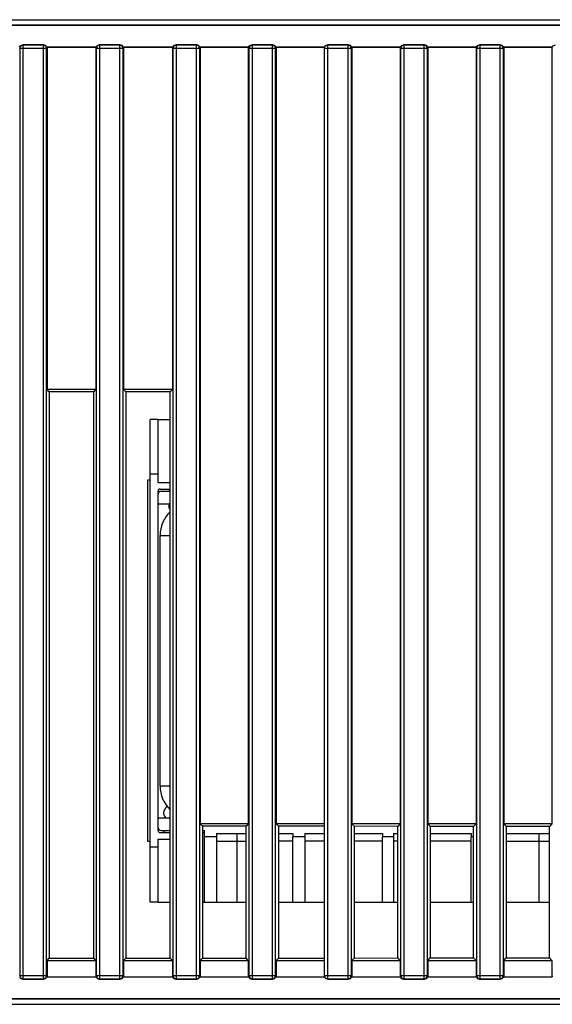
# Model space of a CAD drawing. Header units: millimetres. Extents: x 0 to 841, y 0 to 594.
# Tile 7 of 127: x 331 to 355, y 93 to 138. Entities that reach past the tile are written whole.
import ezdxf

# ---------------------------------------------------------------- set-up
doc = ezdxf.new("R2010")
doc.units = ezdxf.units.MM
doc.header["$LTSCALE"] = 46.255
doc.layers.get('0').update_dxf_attribs({"linetype": 'CONTINUOUS'})
for name, color, linetype in [('CHAMFERS', 7, 'CONTINUOUS'), ('CURVES', 7, 'CONTINUOUS'), ('DRAFTS', 7, 'CONTINUOUS'), ('ROUNDS', 7, 'CONTINUOUS')]:
    doc.layers.add(name, color=color, linetype=linetype)

msp = doc.modelspace()

# ---------------------------------------------------------------- linework, layer by layer
at = {"color": 7, "linetype": 'CONTINUOUS'}
for p, q in [((334.0412, 136.7712), (334.0412, 136.8206)), ((337.5412, 136.7712), (337.5412, 136.8206)), ((341.0112, 136.7712), (341.0112, 136.8206)), ((344.4812, 136.77), (344.4812, 136.8206)), ((347.9512, 136.7712), (347.9512, 136.8206)), ((351.4212, 136.7712), (351.4212, 136.8206)), ((354.8912, 136.7712), (354.8912, 136.8206)), ((336.8662, 119.7956), (337.4321, 119.7956)), ((336.3912, 117.0206), (336.3912, 100.5206)), ((336.5162, 117.0206), (336.3912, 117.0206)), ((336.8662, 116.9206), (337.4321, 116.9206)), ((337.3868, 116.6206), (337.3851, 116.5206)), ((336.8662, 115.9456), (337.4321, 115.9456)), ((337.375, 115.9456), (337.3728, 115.8206)), ((336.8662, 101.5956), (337.4321, 101.5956)), ((338.9015, 100.9206), (338.9912, 100.9206)), ((339.5412, 100.8706), (340.8994, 100.8706)), ((339.5412, 100.8706), (339.5412, 100.7206)), ((342.3742, 100.8706), (343.0412, 100.8706)), ((343.0412, 100.8706), (343.0412, 100.7206)), ((343.5912, 100.8706), (344.4812, 100.8706)), ((343.5912, 100.8706), (343.5912, 100.7206)), ((345.8468, 100.8706), (347.1412, 100.8706)), ((347.1412, 100.8706), (347.1412, 100.7206)), ((347.6412, 100.8706), (347.8341, 100.8706)), ((347.6412, 100.8706), (347.6412, 100.7206)), ((349.3195, 100.8706), (351.1912, 100.8706)), ((351.1912, 100.8706), (351.1912, 100.7206)), ((352.7921, 100.8706), (354.7688, 100.8706)), ((336.3912, 100.5206), (336.5162, 100.5206)), ((336.8662, 100.6206), (337.4321, 100.6206)), ((336.8662, 97.7456), (337.4321, 97.7456)), ((338.9015, 97.7456), (338.9912, 97.7456)), ((340.8994, 97.7206), (339.5412, 97.7206)), ((343.0412, 97.7206), (342.3742, 97.7206)), ((344.4812, 97.7206), (343.5912, 97.7206)), ((347.1412, 97.7206), (345.8468, 97.7206)), ((347.8341, 97.7206), (347.6412, 97.7206)), ((351.1912, 97.7206), (349.3195, 97.7206)), ((354.7688, 97.7206), (352.7921, 97.7206)), ((331.7912, 94.37), (331.791, 94.3208)), ((335.2912, 94.37), (335.291, 94.3208)), ((338.7912, 94.37), (338.791, 94.3208)), ((342.2612, 94.37), (342.261, 94.3208)), ((344.4812, 94.3206), (344.4812, 94.3712)), ((345.7312, 94.37), (345.731, 94.3208)), ((349.2012, 94.37), (349.201, 94.3208)), ((352.6712, 94.37), (352.671, 94.3208))]:
    msp.add_line(p, q, dxfattribs=at)
for centre, start, end in [((313.1071, 136.7719), 359.99787, 0.14949), ((316.6071, 136.7719), 359.99787, 0.14949), ((320.1071, 136.7719), 359.99787, 0.14949), ((323.5771, 136.7719), 359.99787, 0.14949), ((327.0471, 136.7719), 359.99787, 0.14949), ((330.5171, 136.7719), 359.99787, 0.14949), ((333.9871, 136.7719), 359.99787, 0.14949), ((352.7253, 94.3693), 179.99787, 180.14949), ((356.2253, 94.3693), 179.99787, 180.14949), ((359.6953, 94.3693), 179.99787, 180.14949), ((366.6353, 94.3693), 179.99787, 180.14949), ((370.1053, 94.3693), 179.99787, 180.14949), ((373.5753, 94.3693), 179.99787, 180.14949)]:
    msp.add_arc(centre, 18.6841, start, end, dxfattribs=at)
for centre, major_axis, ratio, start_param, end_param in [((331.6406, 136.77), (0.1069, 0.1069), 0.9924325, -0.4466673, 0.7816001), ((335.1406, 136.77), (0.1069, 0.1069), 0.9924325, -0.4466673, 0.7816001), ((338.6406, 136.77), (0.1069, 0.1069), 0.9924325, -0.4466673, 0.7816001), ((342.1106, 136.77), (0.1069, 0.1069), 0.9924325, -0.4466673, 0.7816001), ((345.5806, 136.77), (0.1069, 0.1069), 0.9924325, -0.4466673, 0.7816001), ((349.0506, 136.77), (0.1069, 0.1069), 0.9924325, -0.4466673, 0.7816001), ((352.5206, 136.77), (0.1069, 0.1069), 0.9924325, -0.4466673, 0.7816001), ((330.6918, 94.3712), (0.1069, 0.1069), 0.9924325, 2.6949253, 3.9231927), ((331.6406, 94.3712), (-0.1069, 0.1069), 0.9924325, -3.9231927, -2.6949253), ((334.1918, 94.3712), (0.1069, 0.1069), 0.9924325, -3.58826, -2.3599926), ((335.1406, 94.3712), (-0.1069, 0.1069), 0.9924325, -3.9231927, -2.6949253), ((337.6918, 94.3712), (0.1069, 0.1069), 0.9924325, -3.58826, -2.3599926), ((338.6406, 94.3712), (-0.1069, 0.1069), 0.9924325, -3.9231927, -2.6949253), ((341.1618, 94.3712), (0.1069, 0.1069), 0.9924325, -3.58826, -2.3599926), ((342.1106, 94.3712), (-0.1069, 0.1069), 0.9924325, -3.9231927, -2.6949253), ((344.6312, 94.3712), (0, 0.1506), 0.9961947, -4.36986, -3.1415927), ((345.5806, 94.3712), (-0.1069, 0.1069), 0.9924325, -3.9231927, -2.6949253), ((348.1018, 94.3712), (0.1069, 0.1069), 0.9924325, -3.58826, -2.3599926), ((349.0506, 94.3712), (-0.1069, 0.1069), 0.9924325, -3.9231927, -2.6949253), ((351.5718, 94.3712), (0.1069, 0.1069), 0.9924325, -3.58826, -2.3599926), ((352.5206, 94.3712), (-0.1069, 0.1069), 0.9924325, -3.9231927, -2.6949253)]:
    msp.add_ellipse(centre, major_axis=major_axis, ratio=ratio, start_param=start_param, end_param=end_param, dxfattribs=at)
for points in [[(330.5451, 136.8206), (330.5635, 136.8765), (330.6318, 136.9206), (330.6906, 136.9206)], [(334.0451, 136.8206), (334.0635, 136.8765), (334.1318, 136.9206), (334.1906, 136.9206)], [(337.5451, 136.8206), (337.5635, 136.8765), (337.6318, 136.9206), (337.6906, 136.9206)], [(341.0151, 136.8206), (341.0335, 136.8765), (341.1018, 136.9206), (341.1606, 136.9206)], [(344.4852, 136.8206), (344.4981, 136.8589), (344.5332, 136.8904), (344.5698, 136.9074)], [(344.5698, 136.9074), (344.5888, 136.9162), (344.6103, 136.9206), (344.6312, 136.9206)], [(347.9551, 136.8206), (347.9735, 136.8765), (348.0418, 136.9206), (348.1006, 136.9206)], [(351.4251, 136.8206), (351.4435, 136.8765), (351.5118, 136.9206), (351.5706, 136.9206)], [(354.8951, 136.8206), (354.9135, 136.8765), (354.9818, 136.9206), (355.0406, 136.9206)], [(337.1454, 100.9533), (337.1403, 100.9428), (337.1357, 100.9323), (337.1316, 100.9218)]]:
    msp.add_open_spline(points, degree=3, dxfattribs=at)
for points, knots in [([(337.3728, 115.8206), (337.372, 115.7737), (337.3892, 115.7117), (337.4216, 115.6495), (337.4299, 115.6345)], [0, 0, 0, 0, 0.7600589, 1, 1, 1, 1]), ([(337.2754, 102.1391), (337.2558, 102.1061), (337.2105, 102.0383), (337.1489, 101.9357), (337.1212, 101.8307), (337.1388, 101.7249), (337.1795, 101.6463), (337.2047, 101.6032), (337.2092, 101.5956)], [0, 0, 0, 0, 0.1839564, 0.3776067, 0.571257, 0.7649072, 0.9585575, 1, 1, 1, 1]), ([(336.3955, 100.8436), (336.3965, 100.8315), (336.3967, 100.8185), (336.3958, 100.8055), (336.3957, 100.8045)], [0, 0, 0, 0, 0.9272992, 1, 1, 1, 1]), ([(337.1839, 101.0222), (337.1765, 101.0102), (337.1627, 100.9872), (337.1506, 100.9642), (337.1454, 100.9533)], [0, 0, 0, 0, 0.5250154, 1, 1, 1, 1])]:
    msp.add_open_spline(points, degree=3, knots=knots, dxfattribs=at)
at = {"layer": 'CHAMFERS', "color": 7, "linetype": 'CONTINUOUS'}
for p, q in [((338.9912, 97.7206), (338.9912, 101.0206)), ((339.5412, 100.7206), (338.9912, 100.7206)), ((339.5412, 100.7206), (339.5412, 97.7206)), ((343.5912, 100.7206), (343.0412, 100.7206)), ((343.0412, 97.7206), (343.0412, 100.7206)), ((343.5912, 100.7206), (343.5912, 97.7206)), ((347.6412, 100.7206), (347.1412, 100.7206)), ((347.1412, 97.7206), (347.1412, 100.7206)), ((347.6412, 100.7206), (347.6412, 97.7206)), ((351.3015, 100.7206), (351.1912, 100.7206)), ((351.1912, 97.7206), (351.1912, 100.7206)), ((339.5412, 97.7206), (338.9912, 97.7206)), ((343.5912, 97.7206), (343.0412, 97.7206)), ((347.6412, 97.7206), (347.1412, 97.7206)), ((351.3015, 97.7206), (351.1912, 97.7206))]:
    msp.add_line(p, q, dxfattribs=at)
at = {"layer": 'CURVES', "color": 40, "linetype": 'CONTINUOUS'}
for p, q in [((388.2437, 137.8206), (317.7912, 137.8206)), ((388.2437, 93.3206), (317.7912, 93.3206))]:
    msp.add_line(p, q, dxfattribs=at)
at = {"layer": 'DRAFTS', "color": 7, "linetype": 'CONTINUOUS'}
for p, q in [((331.7828, 136.8206), (334.0451, 136.8206)), ((331.8, 136.8188), (331.7912, 136.8206)), ((331.8, 136.8188), (331.8, 121.1618)), ((334.0325, 136.8188), (331.8, 136.8188)), ((334.0325, 136.8188), (334.0412, 136.8206)), ((334.0325, 136.8188), (334.0325, 121.1618)), ((335.2828, 136.8206), (337.5451, 136.8206)), ((335.3, 136.8188), (335.2912, 136.8206)), ((335.3, 136.8188), (335.3, 121.1618)), ((337.5325, 136.8188), (335.3, 136.8188)), ((337.5325, 136.8188), (337.5412, 136.8206)), ((337.5325, 136.8188), (337.5325, 121.1618)), ((338.7828, 136.8206), (341.0151, 136.8206)), ((338.8, 136.8188), (338.7912, 136.8206)), ((338.8, 136.8188), (338.8, 101.3118)), ((341.0025, 136.8188), (338.8, 136.8188)), ((341.0025, 136.8188), (341.0112, 136.8206)), ((341.0025, 136.8188), (341.0025, 101.3118)), ((342.2528, 136.8206), (344.4852, 136.8206)), ((342.27, 136.8188), (342.2612, 136.8206)), ((342.27, 136.8188), (342.27, 101.3118)), ((344.4812, 136.8188), (342.27, 136.8188)), ((345.7228, 136.8206), (347.9551, 136.8206)), ((345.74, 136.8188), (345.7312, 136.8206)), ((345.74, 136.8188), (345.74, 101.3118)), ((347.9425, 136.8188), (345.74, 136.8188)), ((347.9425, 136.8188), (347.9512, 136.8206)), ((347.9425, 136.8188), (347.9425, 101.3118)), ((349.1928, 136.8206), (351.4251, 136.8206)), ((349.21, 136.8188), (349.2012, 136.8206)), ((349.21, 136.8188), (349.21, 101.3118)), ((351.4125, 136.8188), (349.21, 136.8188)), ((351.4125, 136.8188), (351.4212, 136.8206)), ((351.4125, 136.8188), (351.4125, 101.3118)), ((352.6628, 136.8206), (354.8951, 136.8206)), ((352.68, 136.8188), (352.6712, 136.8206)), ((352.68, 136.8188), (352.68, 101.3118)), ((354.8825, 136.8188), (352.68, 136.8188)), ((354.8825, 136.8188), (354.8912, 136.8206)), ((354.8825, 136.8188), (354.8825, 101.3118)), ((331.8962, 121.0657), (331.8, 121.1618)), ((334.0325, 121.1618), (331.8, 121.1618)), ((331.8962, 121.0657), (331.8962, 95.1755)), ((333.9347, 121.0641), (331.8962, 121.0657)), ((333.9347, 121.0641), (334.0325, 121.1618)), ((333.9347, 95.1771), (333.9347, 121.0641)), ((335.3988, 121.063), (335.3, 121.1618)), ((337.5325, 121.1618), (335.3, 121.1618)), ((335.3988, 121.063), (335.3988, 95.1782)), ((337.4321, 121.0614), (335.3988, 121.063)), ((337.4321, 121.0614), (337.5325, 121.1618)), ((337.4321, 95.1798), (337.4321, 121.0614)), ((338.8, 101.3118), (338.9015, 101.2103)), ((341.0025, 101.3118), (338.8, 101.3118)), ((341.0025, 101.3118), (340.8994, 101.2088)), ((342.27, 101.3118), (342.3742, 101.2077)), ((344.4812, 101.3118), (342.27, 101.3118)), ((347.9425, 101.3118), (345.74, 101.3118)), ((345.74, 101.3118), (345.8468, 101.205)), ((347.9425, 101.3118), (347.8341, 101.2035)), ((351.4125, 101.3118), (349.21, 101.3118)), ((349.21, 101.3118), (349.3195, 101.2024)), ((351.4125, 101.3118), (351.3015, 101.2008)), ((354.8825, 101.3118), (352.68, 101.3118)), ((352.68, 101.3118), (352.7921, 101.1997)), ((354.8825, 101.3118), (354.7688, 101.1982)), ((340.8994, 101.2088), (338.9015, 101.2103)), ((338.9015, 101.2103), (338.9015, 95.1809)), ((340.8994, 95.1824), (340.8994, 101.2088)), ((344.4812, 101.206), (342.3742, 101.2077)), ((342.3742, 101.2077), (342.3742, 95.1835)), ((347.8341, 101.2035), (345.8468, 101.205)), ((345.8468, 101.205), (345.8468, 95.1862)), ((347.8341, 95.1877), (347.8341, 101.2035)), ((351.3015, 101.2008), (349.3195, 101.2024)), ((349.3195, 101.2024), (349.3195, 95.1888)), ((351.3015, 95.1903), (351.3015, 101.2008)), ((354.7688, 101.1982), (352.7921, 101.1997)), ((352.7921, 101.1997), (352.7921, 95.1915)), ((354.7688, 95.193), (354.7688, 101.1982)), ((331.8, 95.0793), (331.8962, 95.1755)), ((331.8, 95.0793), (331.8, 94.3223)), ((331.8, 95.0793), (334.0325, 95.0793)), ((331.8962, 95.1755), (333.9347, 95.1771)), ((334.0325, 95.0793), (333.9347, 95.1771)), ((334.0325, 95.0793), (334.0325, 94.3223)), ((335.3, 95.0793), (335.3988, 95.1782)), ((335.3, 95.0793), (337.5325, 95.0793)), ((335.3, 95.0793), (335.3, 94.3223)), ((335.3988, 95.1782), (337.4321, 95.1798)), ((337.5325, 95.0793), (337.4321, 95.1798)), ((337.5325, 95.0793), (337.5325, 94.3223)), ((338.8, 95.0793), (338.9015, 95.1809)), ((338.8, 95.0793), (341.0025, 95.0793)), ((338.8, 95.0793), (338.8, 94.3223)), ((338.9015, 95.1809), (340.8994, 95.1824)), ((341.0025, 95.0793), (340.8994, 95.1824)), ((341.0025, 95.0793), (341.0025, 94.3223)), ((342.27, 95.0793), (342.3742, 95.1835)), ((342.27, 95.0793), (344.4812, 95.0793)), ((342.27, 95.0793), (342.27, 94.3223)), ((342.3742, 95.1835), (344.4812, 95.1851)), ((345.74, 95.0793), (345.8468, 95.1862)), ((345.74, 95.0793), (347.9425, 95.0793)), ((345.74, 95.0793), (345.74, 94.3223)), ((345.8468, 95.1862), (347.8341, 95.1877)), ((347.9425, 95.0793), (347.8341, 95.1877)), ((347.9425, 95.0793), (347.9425, 94.3223)), ((349.21, 95.0793), (349.3195, 95.1888)), ((349.21, 95.0793), (351.4125, 95.0793)), ((349.21, 95.0793), (349.21, 94.3223)), ((349.3195, 95.1888), (351.3015, 95.1903)), ((351.4125, 95.0793), (351.3015, 95.1903)), ((351.4125, 95.0793), (351.4125, 94.3223)), ((352.68, 95.0793), (352.7921, 95.1915)), ((352.68, 95.0793), (354.8825, 95.0793)), ((352.68, 95.0793), (352.68, 94.3223)), ((352.7921, 95.1915), (354.7688, 95.193)), ((354.8825, 95.0793), (354.7688, 95.193)), ((354.8825, 95.0793), (354.8825, 94.3223)), ((331.7828, 94.3206), (334.0496, 94.3206)), ((331.8, 94.3223), (331.7912, 94.3206)), ((331.8, 94.3223), (334.0325, 94.3223)), ((334.0325, 94.3223), (334.0412, 94.3206)), ((335.2828, 94.3206), (337.5496, 94.3206)), ((335.3, 94.3223), (335.2912, 94.3206)), ((335.3, 94.3223), (337.5325, 94.3223)), ((337.5325, 94.3223), (337.5412, 94.3206)), ((338.7828, 94.3206), (341.0196, 94.3206)), ((338.8, 94.3223), (338.7912, 94.3206)), ((338.8, 94.3223), (341.0025, 94.3223)), ((341.0025, 94.3223), (341.0112, 94.3206)), ((342.2528, 94.3206), (344.4899, 94.3206)), ((342.27, 94.3223), (342.2612, 94.3206)), ((342.27, 94.3223), (344.4812, 94.3223)), ((345.7228, 94.3206), (347.9596, 94.3206)), ((345.74, 94.3223), (345.7312, 94.3206)), ((345.74, 94.3223), (347.9425, 94.3223)), ((347.9425, 94.3223), (347.9512, 94.3206)), ((349.1928, 94.3206), (351.4296, 94.3206)), ((349.21, 94.3223), (349.2012, 94.3206)), ((349.21, 94.3223), (351.4125, 94.3223)), ((351.4125, 94.3223), (351.4212, 94.3206)), ((352.6628, 94.3206), (354.8996, 94.3206)), ((352.68, 94.3223), (352.6712, 94.3206)), ((352.68, 94.3223), (354.8825, 94.3223)), ((354.8825, 94.3223), (354.8912, 94.3206))]:
    msp.add_line(p, q, dxfattribs=at)
at = {"layer": 'ROUNDS', "color": 7, "linetype": 'CONTINUOUS'}
for p, q in [((309.0412, 138.0706), (394.7912, 138.0706)), ((331.6418, 136.9206), (330.6906, 136.9206)), ((335.1418, 136.9206), (334.1906, 136.9206)), ((338.6418, 136.9206), (337.6906, 136.9206)), ((342.1118, 136.9206), (341.1606, 136.9206)), ((345.5818, 136.9206), (344.6312, 136.9206)), ((349.0518, 136.9206), (348.1006, 136.9206)), ((352.5218, 136.9206), (351.5706, 136.9206)), ((344.4812, 94.3712), (344.4812, 136.77)), ((336.5162, 97.7456), (336.5162, 119.7956)), ((336.8662, 119.7956), (336.5162, 119.7956)), ((336.8662, 119.7956), (336.8662, 116.9206)), ((336.9662, 116.6206), (337.4321, 116.6206)), ((336.8662, 116.5206), (336.8662, 101.0206)), ((337.0162, 116.5206), (337.4321, 116.5206)), ((336.9662, 103.0456), (336.9662, 114.4956)), ((336.9662, 100.9206), (337.4321, 100.9206)), ((337.0162, 101.0206), (337.4321, 101.0206)), ((338.9015, 101.0206), (338.9912, 101.0206)), ((340.4912, 97.7206), (340.4912, 100.8706)), ((354.2912, 97.7206), (354.2912, 100.8706)), ((336.8662, 100.6206), (336.8662, 97.7456)), ((336.8662, 97.7456), (336.5162, 97.7456)), ((330.6906, 94.2206), (331.6418, 94.2206)), ((334.1906, 94.2206), (335.1418, 94.2206)), ((337.6906, 94.2206), (338.6418, 94.2206)), ((341.1606, 94.2206), (342.1118, 94.2206)), ((344.6312, 94.2206), (345.5818, 94.2206)), ((348.1006, 94.2206), (349.0518, 94.2206)), ((351.5706, 94.2206), (352.5218, 94.2206)), ((309.0412, 93.0706), (394.7471, 93.0706))]:
    msp.add_line(p, q, dxfattribs=at)
at = {"layer": 'ROUNDS', "color": 9, "linetype": 'CONTINUOUS'}
for p, q in [((309.0412, 137.8206), (388.2437, 137.8206)), ((330.7005, 136.9107), (330.6906, 136.9206)), ((330.7005, 136.9107), (330.7005, 94.2305)), ((331.6319, 136.9107), (330.7005, 136.9107)), ((331.6319, 136.9107), (331.6418, 136.9206)), ((331.6319, 94.2305), (331.6319, 136.9107)), ((334.2005, 136.9107), (334.1906, 136.9206)), ((334.2005, 136.9107), (334.2005, 94.2305)), ((335.1319, 136.9107), (334.2005, 136.9107)), ((335.1319, 136.9107), (335.1418, 136.9206)), ((335.1319, 94.2305), (335.1319, 136.9107)), ((337.7005, 136.9107), (337.6906, 136.9206)), ((337.7005, 136.9107), (337.7005, 94.2305)), ((338.6319, 136.9107), (337.7005, 136.9107)), ((338.6319, 136.9107), (338.6418, 136.9206)), ((338.6319, 94.2305), (338.6319, 136.9107)), ((341.1705, 136.9107), (341.1606, 136.9206)), ((341.1705, 136.9107), (341.1705, 94.2305)), ((342.1019, 136.9107), (341.1705, 136.9107)), ((342.1019, 136.9107), (342.1118, 136.9206)), ((342.1019, 94.2305), (342.1019, 136.9107)), ((344.6312, 94.2206), (344.6312, 136.9206)), ((345.5719, 136.9107), (344.6312, 136.9107)), ((345.5719, 136.9107), (345.5818, 136.9206)), ((345.5719, 94.2305), (345.5719, 136.9107)), ((348.1105, 136.9107), (348.1006, 136.9206)), ((348.1105, 136.9107), (348.1105, 94.2305)), ((349.0419, 136.9107), (348.1105, 136.9107)), ((349.0419, 136.9107), (349.0518, 136.9206)), ((349.0419, 94.2305), (349.0419, 136.9107)), ((351.5805, 136.9107), (351.5706, 136.9206)), ((351.5805, 136.9107), (351.5805, 94.2305)), ((352.5119, 136.9107), (351.5805, 136.9107)), ((352.5119, 136.9107), (352.5218, 136.9206)), ((352.5119, 94.2305), (352.5119, 136.9107)), ((330.5511, 136.7613), (330.5412, 136.7712)), ((330.5511, 136.7613), (330.5511, 94.3799)), ((331.7813, 136.7613), (330.5511, 136.7613)), ((331.7813, 136.7613), (331.7912, 136.7712)), ((331.7813, 94.3799), (331.7813, 136.7613)), ((334.0511, 136.7613), (334.0412, 136.7712)), ((334.0511, 136.7613), (334.0511, 94.3799)), ((335.2813, 136.7613), (334.0511, 136.7613)), ((335.2813, 136.7613), (335.2912, 136.7712)), ((335.2813, 94.3799), (335.2813, 136.7613)), ((337.5511, 136.7613), (337.5412, 136.7712)), ((337.5511, 136.7613), (337.5511, 94.3799)), ((338.7813, 136.7613), (337.5511, 136.7613)), ((338.7813, 136.7613), (338.7912, 136.7712)), ((338.7813, 94.3799), (338.7813, 136.7613)), ((341.0211, 136.7613), (341.0112, 136.7712)), ((341.0211, 136.7613), (341.0211, 94.3799)), ((342.2513, 136.7613), (341.0211, 136.7613)), ((342.2513, 136.7613), (342.2612, 136.7712)), ((342.2513, 94.3799), (342.2513, 136.7613)), ((345.7213, 136.7613), (344.4812, 136.7613)), ((345.7213, 136.7613), (345.7312, 136.7712)), ((345.7213, 94.3799), (345.7213, 136.7613)), ((347.9611, 136.7613), (347.9512, 136.7712)), ((347.9611, 136.7613), (347.9611, 94.3799)), ((349.1913, 136.7613), (347.9611, 136.7613)), ((349.1913, 136.7613), (349.2012, 136.7712)), ((349.1913, 94.3799), (349.1913, 136.7613)), ((351.4311, 136.7613), (351.4212, 136.7712)), ((351.4311, 136.7613), (351.4311, 94.3799)), ((352.6613, 136.7613), (351.4311, 136.7613)), ((352.6613, 136.7613), (352.6712, 136.7712)), ((352.6613, 94.3799), (352.6613, 136.7613)), ((354.9011, 136.7613), (354.8912, 136.7712)), ((336.8662, 117.2956), (336.5162, 117.2956)), ((336.9662, 114.4956), (337.4321, 114.4956)), ((337.4321, 103.0456), (336.9662, 103.0456)), ((339.5412, 100.5206), (340.8994, 100.5206)), ((343.0412, 100.5206), (342.3742, 100.5206)), ((344.4812, 100.5206), (343.5912, 100.5206)), ((347.1412, 100.5206), (345.8468, 100.5206)), ((347.8341, 100.5206), (347.6412, 100.5206)), ((351.1912, 100.5206), (349.3195, 100.5206)), ((352.7921, 100.5206), (354.7688, 100.5206)), ((336.8662, 100.2456), (336.5162, 100.2456)), ((330.5511, 94.3799), (330.5412, 94.37)), ((330.5511, 94.3799), (331.7813, 94.3799)), ((330.7005, 94.2305), (330.6906, 94.2206)), ((330.7005, 94.2305), (331.6319, 94.2305)), ((331.6319, 94.2305), (331.6418, 94.2206)), ((331.7813, 94.3799), (331.7912, 94.37)), ((334.0511, 94.3799), (334.0412, 94.37)), ((334.0511, 94.3799), (335.2813, 94.3799)), ((334.2005, 94.2305), (334.1906, 94.2206)), ((334.2005, 94.2305), (335.1319, 94.2305)), ((335.1319, 94.2305), (335.1418, 94.2206)), ((335.2813, 94.3799), (335.2912, 94.37)), ((337.5511, 94.3799), (337.5412, 94.37)), ((337.5511, 94.3799), (338.7813, 94.3799)), ((337.7005, 94.2305), (337.6906, 94.2206)), ((337.7005, 94.2305), (338.6319, 94.2305)), ((338.6319, 94.2305), (338.6418, 94.2206)), ((338.7813, 94.3799), (338.7912, 94.37)), ((341.0211, 94.3799), (341.0112, 94.37)), ((341.0211, 94.3799), (342.2513, 94.3799)), ((341.1705, 94.2305), (341.1606, 94.2206)), ((341.1705, 94.2305), (342.1019, 94.2305)), ((342.1019, 94.2305), (342.1118, 94.2206)), ((342.2513, 94.3799), (342.2612, 94.37)), ((344.4812, 94.3799), (345.7213, 94.3799)), ((344.6312, 94.2305), (345.5719, 94.2305)), ((345.5719, 94.2305), (345.5818, 94.2206)), ((345.7213, 94.3799), (345.7312, 94.37)), ((347.9611, 94.3799), (347.9512, 94.37)), ((347.9611, 94.3799), (349.1913, 94.3799)), ((348.1105, 94.2305), (348.1006, 94.2206)), ((348.1105, 94.2305), (349.0419, 94.2305)), ((349.0419, 94.2305), (349.0518, 94.2206)), ((349.1913, 94.3799), (349.2012, 94.37)), ((351.4311, 94.3799), (351.4212, 94.37)), ((351.4311, 94.3799), (352.6613, 94.3799)), ((351.5805, 94.2305), (351.5706, 94.2206)), ((351.5805, 94.2305), (352.5119, 94.2305)), ((352.5119, 94.2305), (352.5218, 94.2206)), ((352.6613, 94.3799), (352.6712, 94.37)), ((354.9011, 94.3799), (354.8912, 94.37)), ((317.7912, 93.3206), (388.2437, 93.3206))]:
    msp.add_line(p, q, dxfattribs=at)
for centre, start, end in [((330.7019, 136.7599), 90.50586, 179.49414), ((331.6306, 136.7599), 0.50586, 89.49414), ((334.2019, 136.7599), 90.50916, 179.49084), ((335.1306, 136.7599), 0.50586, 89.49414), ((337.7019, 136.7599), 90.50916, 179.49084), ((338.6306, 136.7599), 0.50916, 89.49084), ((341.1719, 136.7599), 90.50586, 179.49414), ((342.1006, 136.7599), 0.50916, 89.49084), ((345.5706, 136.7599), 0.50916, 89.49084), ((348.1119, 136.7599), 90.50586, 179.49414), ((349.0406, 136.7599), 0.50916, 89.49084), ((351.5819, 136.7599), 90.50916, 179.49084), ((352.5106, 136.7599), 0.50916, 89.49084), ((330.7019, 94.3813), 180.50916, 269.49084), ((331.6306, 94.3813), 270.50916, 359.49084), ((334.2019, 94.3812), 180.50586, 269.49414), ((335.1306, 94.3813), 270.50916, 359.49084), ((337.7019, 94.3812), 180.50586, 269.49414), ((338.6306, 94.3813), 270.50916, 359.49084), ((341.1719, 94.3813), 180.50916, 269.49084), ((342.1006, 94.3813), 270.50916, 359.49084), ((345.5706, 94.3813), 270.50916, 359.49084), ((348.1119, 94.3813), 180.50916, 269.49084), ((349.0406, 94.3813), 270.50916, 359.49084), ((351.5819, 94.3812), 180.50586, 269.49414), ((352.5106, 94.3813), 270.50916, 359.49084)]:
    msp.add_arc(centre, 0.1508, start, end, dxfattribs=at)
at = {"layer": 'ROUNDS', "color": 7, "linetype": 'CONTINUOUS'}
for centre, radius, start, end in [((336.9662, 116.5206), 0.1, 90, 180), ((337.0162, 116.3706), 0.15, 90, 180), ((338.4662, 114.4956), 1.5, 133.92678, 180), ((338.4662, 103.0456), 1.5, 180, 226.07322), ((337.0162, 101.1706), 0.15, 180, 270), ((336.9662, 101.0206), 0.1, 180, 270), ((344.6337, 94.3809), 0.1525, 195.3495, 202.26286)]:
    msp.add_arc(centre, radius, start, end, dxfattribs=at)
at = {"layer": 'ROUNDS', "color": 9, "linetype": 'CONTINUOUS'}
for points in [[(344.4812, 136.7613), (344.4812, 136.8111), (344.5129, 136.8659), (344.5562, 136.8907)], [(344.5562, 136.8907), (344.5787, 136.9035), (344.6053, 136.9107), (344.6312, 136.9107)]]:
    msp.add_open_spline(points, degree=3, dxfattribs=at)
at = {"layer": 'ROUNDS', "color": 7, "linetype": 'CONTINUOUS'}
for points in [[(344.4866, 94.3406), (344.4831, 94.3533), (344.4812, 94.3667), (344.4812, 94.3799)], [(344.6312, 94.2305), (344.5756, 94.2305), (344.5136, 94.2717), (344.4925, 94.3232)]]:
    msp.add_open_spline(points, degree=3, dxfattribs=at)

doc.saveas('drawing.dxf')
